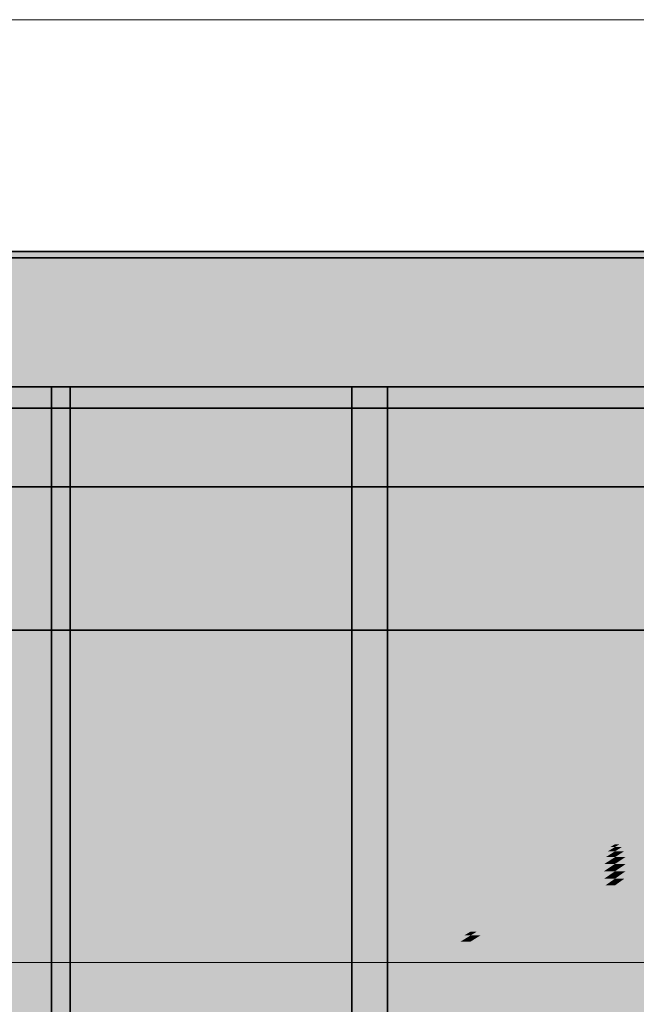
# Model space of a CAD drawing. Extents: x -350 to 540, y -53 to 541.
# Tile 177 of 256: x -122.02 to -118.09, y 121.49 to 127.75. Entities that reach past the tile are written whole.
import ezdxf

# ---------------------------------------------------------------- set-up
doc = ezdxf.new("R2010")
doc.units = 0
doc.layers.get('0').update_dxf_attribs({"lineweight": 35})
doc.layers.add('0-Shading', color=7, linetype='Continuous', lineweight=35)
doc.layers.add('5_OG-SCHRAFF-FILL', color=7, linetype='Continuous', lineweight=25)
doc.layers.add('L_Klimageraet', color=7, linetype='Continuous', lineweight=35, true_color=0xababab)
doc.layers.add('L_Klimageraet-Shading', color=7, linetype='Continuous', lineweight=35, true_color=0xababab)

# ---------------------------------------------------------------- blocks, each defined once
blk = doc.blocks.new('Shading-A06HSWBCNL', base_point=(-138.4951, 125.4178))
at = {"layer": '0-Shading', "color": 254, "true_color": 0xe7e7e7}
for points in [[(-117.9676, 126.1671), (-132.7158, 126.1671), (-132.1268, 126.2778)], [(-117.9676, 126.1671), (-117.9738, 126.2778), (-132.1268, 126.2778)], [(-131.7308, 126.1337), (-117.9488, 126.2378), (-131.9687, 126.2378)], [(-117.9429, 126.1337), (-131.7308, 126.1337), (-117.9488, 126.2378)], [(-125.1232, 125.725), (-135.0671, 125.725), (-117.9676, 126.1671)], [(-135.0671, 125.725), (-117.9676, 126.1671), (-132.7158, 126.1671)], [(-117.9667, 126.1523), (-118.2073, 126.1523), (-117.9676, 126.1671)], [(-130.0952, 125.4178), (-117.9429, 126.1337), (-131.7308, 126.1337)], [(-130.0952, 125.4178), (-117.9667, 126.1523), (-118.2073, 126.1523)], [(-117.9227, 125.7738), (-124.0526, 125.7738), (-117.9429, 126.1337)], [(-117.9465, 125.7931), (-123.8979, 125.7931), (-117.9667, 126.1523)], [(-130.0952, 125.4178), (-117.9465, 125.7931), (-123.8979, 125.7931)], [(-117.9266, 125.4379), (-129.4458, 125.4379), (-117.9465, 125.7931)], [(-130.0952, 125.4178), (-117.9227, 125.7738), (-124.0526, 125.7738)], [(-130.0952, 125.4178), (-117.9027, 125.4178), (-117.9227, 125.7738)], [(-130.0952, 125.4178), (-117.9266, 125.4379), (-129.4458, 125.4379)], [(-130.0952, 125.4178), (-117.9254, 125.4178), (-117.9266, 125.4379)]]:
    blk.add_solid(points, dxfattribs=at)
at = {"layer": '0-Shading', "color": 7, "true_color": 0xffffff}
for points in [[(-117.8335, 126.2771), (-129.8481, 126.2771), (-117.8338, 126.2778)], [(-129.8481, 126.2771), (-117.8338, 126.2778), (-129.8481, 126.2778)], [(-129.8481, 126.2426), (-117.8203, 126.2426), (-129.8481, 126.2771)], [(-117.8203, 126.2426), (-117.8335, 126.2771), (-129.8481, 126.2771)], [(-129.8481, 126.2378), (-117.8185, 126.2378), (-129.8481, 126.2426)], [(-117.8185, 126.2378), (-129.8481, 126.2426), (-117.8203, 126.2426)], [(-122.316, 120.3088), (-119.9037, 125.4178), (-125.2818, 125.4178)], [(-123.8844, 125.2489), (-115.8749, 125.4178), (-124.0094, 125.4178)], [(-115.8749, 125.2489), (-123.8844, 125.2489), (-115.8749, 125.4178)], [(-123.4952, 114.1578), (-121.6952, 125.4178), (-123.4952, 125.4178)], [(-123.4952, 114.1578), (-121.6952, 114.1578), (-121.6952, 125.4178)], [(-121.8143, 114.1578), (-121.8143, 125.4178), (-123.376, 125.4178)], [(-123.376, 114.1578), (-121.8143, 114.1578), (-123.376, 125.4178)], [(-122.316, 120.3088), (-121.7144, 120.3088), (-119.9037, 125.4178)], [(-119.9037, 120.7878), (-121.5446, 120.7878), (-119.9037, 125.4178)], [(-115.864, 125.3008), (-119.6762, 125.3008), (-115.864, 125.4178)], [(-119.6762, 125.3008), (-115.864, 125.4178), (-119.6762, 125.4178)], [(-119.6762, 120.7878), (-115.864, 125.3008), (-119.6762, 125.3008)], [(-115.8749, 121.9312), (-115.8749, 125.2489), (-123.8844, 125.2489)], [(-115.864, 120.7878), (-119.6762, 120.7878), (-115.864, 125.1993)], [(-119.6762, 120.7878), (-115.864, 125.1993), (-115.9498, 125.1993)], [(-120.1638, 120.2222), (-124.0094, 120.2222), (-123.5015, 124.7315)], [(-116.0321, 121.8485), (-122.6355, 124.7315), (-123.5015, 124.7315)], [(-115.6752, 121.7107), (-121.2655, 121.7107), (-123.5015, 124.7315)], [(-115.6752, 121.8485), (-116.0321, 121.8485), (-122.6355, 124.7315)], [(-137.7571, 122.0018), (-121.9886, 123.8678), (-144.2151, 123.8678)], [(-117.1541, 122.0018), (-137.7571, 122.0018), (-121.9886, 123.8678)], [(-118.2266, 123.2173), (-134.7949, 123.2173), (-118.2266, 123.8678)], [(-134.7949, 123.2173), (-118.2266, 123.8678), (-134.7949, 123.8678)], [(-115.9752, 120.7687), (-133.4897, 120.7687), (-115.9752, 123.8678)], [(-133.4897, 120.7687), (-115.9752, 123.8678), (-133.4897, 123.8678)], [(-123.8864, 122.7819), (-119.1459, 123.8678), (-123.8938, 123.8678)], [(-119.1459, 122.7819), (-123.8864, 122.7819), (-119.1459, 123.8678)], [(-116.8446, 121.8823), (-120.7806, 123.8678), (-121.9886, 123.8678)], [(-120.1247, 123.5961), (-116.0525, 123.8678), (-120.7806, 123.8678)], [(-115.9871, 121.8823), (-116.8446, 121.8823), (-120.7806, 123.8678)], [(-115.9752, 123.5961), (-120.1247, 123.5961), (-116.0525, 123.8678)], [(-118.2266, 122.5511), (-119.1459, 122.5511), (-118.2266, 123.8678)], [(-119.1459, 122.5511), (-118.2266, 123.8678), (-119.1459, 123.8678)], [(-118.2266, 122.5064), (-115.9752, 123.8678), (-118.2266, 123.8678)], [(-118.1982, 122.5064), (-118.2266, 122.5064), (-115.9752, 123.8678)], [(-118.1821, 122.489), (-118.2266, 122.489), (-115.9752, 123.8678)], [(-118.1693, 122.4612), (-118.2266, 122.4612), (-115.9752, 123.8678)], [(-118.1609, 122.4244), (-118.2266, 122.4244), (-115.9752, 123.8678)], [(-118.1578, 122.3811), (-118.2266, 122.3811), (-115.9752, 123.8678)], [(-118.16, 122.3342), (-118.2266, 122.3342), (-115.9752, 123.8678)], [(-118.1672, 122.2874), (-118.2266, 122.2874), (-115.9752, 123.8678)], [(-115.9752, 122.2446), (-118.2266, 122.2446), (-115.9752, 123.8678)], [(-116.1745, 123.8102), (-118.2266, 123.8102), (-116.1966, 123.8678)], [(-118.2266, 123.8102), (-116.1966, 123.8678), (-118.2266, 123.8678)], [(-118.2266, 123.2173), (-116.1745, 123.8102), (-118.2266, 123.8102)], [(-116.156, 123.2173), (-118.2266, 123.2173), (-116.1745, 123.8102)], [(-115.9752, 121.8773), (-115.9752, 123.5961), (-120.1247, 123.5961)], [(-134.7949, 118.4298), (-118.2266, 118.4298), (-118.2266, 123.2173)], [(-134.7949, 118.4298), (-118.2266, 123.2173), (-134.7949, 123.2173)], [(-115.9773, 117.5178), (-118.2266, 117.5178), (-116.156, 123.2173)], [(-118.2266, 117.5178), (-116.156, 123.2173), (-118.2266, 123.2173)], [(-119.1459, 122.5511), (-119.1459, 122.7819), (-123.8864, 122.7819)], [(-119.1459, 121.9505), (-123.8807, 121.9505), (-123.8863, 122.7667)], [(-119.1459, 122.5511), (-122.6342, 122.5511), (-123.5751, 122.7667)], [(-119.1459, 121.9505), (-119.1459, 122.5511), (-122.6342, 122.5511)], [(-118.2266, 122.5064), (-119.1459, 122.5064), (-119.1459, 122.5511)], [(-118.2266, 122.5064), (-118.2266, 122.5511), (-119.1459, 122.5511)], [(-119.1459, 121.9505), (-118.2266, 122.5064), (-119.1459, 122.5064)], [(-119.1059, 121.9505), (-119.1459, 121.9505), (-118.2266, 122.489)], [(-119.1459, 121.9505), (-118.2266, 122.489), (-118.2554, 122.489)], [(-119.0832, 121.926), (-119.1459, 121.926), (-118.2266, 122.4612)], [(-119.1459, 121.926), (-118.2266, 122.4612), (-118.272, 122.4612)], [(-118.2266, 122.4244), (-118.2854, 122.4244), (-118.2266, 122.4612)], [(-118.2266, 122.4612), (-118.272, 122.4612), (-118.2266, 122.489)], [(-118.2266, 122.489), (-118.2554, 122.489), (-118.2266, 122.5064)], [(-118.2266, 122.489), (-118.1982, 122.5064), (-118.2266, 122.5064)], [(-118.2266, 122.4612), (-118.1821, 122.489), (-118.2266, 122.489)], [(-118.2266, 122.4244), (-118.1693, 122.4612), (-118.2266, 122.4612)], [(-119.0652, 121.8868), (-119.1459, 121.8868), (-118.2266, 122.4244)], [(-119.1459, 121.8868), (-118.2266, 122.4244), (-118.2854, 122.4244)], [(-118.2266, 122.3811), (-118.2942, 122.3811), (-118.2266, 122.4244)], [(-118.2266, 122.3811), (-118.1609, 122.4244), (-118.2266, 122.4244)], [(-119.0534, 121.8351), (-119.1459, 121.8351), (-118.2266, 122.3811)], [(-119.1459, 121.8351), (-118.2266, 122.3811), (-118.2942, 122.3811)], [(-119.049, 121.774), (-119.1459, 121.774), (-118.2266, 122.3342)], [(-119.1459, 121.774), (-118.2266, 122.3342), (-118.2976, 122.3342)], [(-118.2266, 122.3342), (-118.2976, 122.3342), (-118.2266, 122.3811)], [(-118.2266, 122.2874), (-118.2953, 122.2874), (-118.2266, 122.3342)], [(-118.2266, 122.3342), (-118.1578, 122.3811), (-118.2266, 122.3811)], [(-118.2266, 122.2874), (-118.16, 122.3342), (-118.2266, 122.3342)], [(-119.0521, 121.708), (-119.1459, 121.708), (-118.2266, 122.2874)], [(-119.1459, 121.708), (-118.2266, 122.2874), (-118.2953, 122.2874)], [(-118.2266, 122.2446), (-118.2877, 122.2446), (-118.2266, 122.2874)], [(-118.2266, 122.2446), (-118.1672, 122.2874), (-118.2266, 122.2874)], [(-119.0622, 121.6422), (-119.1459, 121.6422), (-118.2266, 122.2446)], [(-119.1459, 121.6422), (-118.2266, 122.2446), (-118.2877, 122.2446)], [(-118.2266, 121.5818), (-119.1459, 121.5818), (-118.2266, 122.2446)], [(-115.9752, 117.3311), (-118.2266, 117.3311), (-115.9752, 122.2446)], [(-118.2266, 117.3311), (-115.9752, 122.2446), (-118.2266, 122.2446)], [(-116.8446, 121.8823), (-117.1541, 122.0018), (-137.7571, 122.0018)], [(-116.8446, 121.8823), (-136.8496, 121.8823), (-137.7571, 122.0018)], [(-123.8704, 120.4509), (-119.1459, 121.9505), (-123.8807, 121.9505)], [(-121.6258, 120.4509), (-123.8704, 120.4509), (-119.1459, 121.9505)], [(-122.0152, 120.1688), (-122.0923, 120.1688), (-119.1459, 121.926)], [(-122.0923, 120.1688), (-119.1459, 121.926), (-119.1864, 121.926)], [(-119.1459, 121.8868), (-119.2098, 121.8868), (-119.1459, 121.926)], [(-119.1459, 121.926), (-119.1864, 121.926), (-119.1459, 121.9505)], [(-119.1459, 121.926), (-119.1059, 121.9505), (-119.1459, 121.9505)], [(-119.1459, 121.8868), (-119.0832, 121.926), (-119.1459, 121.926)], [(-134.3006, 121.5467), (-116.8446, 121.8823), (-136.8496, 121.8823)], [(-115.9752, 121.5467), (-134.3006, 121.5467), (-116.8446, 121.8823)], [(-121.8958, 120.1688), (-122.0152, 120.1688), (-119.1459, 121.8868)], [(-122.0152, 120.1688), (-119.1459, 121.8868), (-119.2098, 121.8868)], [(-121.7653, 120.1558), (-121.9165, 120.1558), (-119.1459, 121.8351)], [(-121.9165, 120.1558), (-119.1459, 121.8351), (-119.2287, 121.8351)], [(-119.1459, 121.774), (-119.2412, 121.774), (-119.1459, 121.8351)], [(-119.1459, 121.8351), (-119.2287, 121.8351), (-119.1459, 121.8868)], [(-119.1459, 121.8351), (-119.0652, 121.8868), (-119.1459, 121.8868)], [(-119.1459, 121.774), (-119.0534, 121.8351), (-119.1459, 121.8351)], [(-121.654, 120.1178), (-121.8247, 120.1178), (-119.1459, 121.774)], [(-121.8247, 120.1178), (-119.1459, 121.774), (-119.2412, 121.774)], [(-119.1459, 121.708), (-119.2459, 121.708), (-119.1459, 121.774)], [(-119.1459, 121.708), (-119.049, 121.774), (-119.1459, 121.774)], [(-121.5694, 120.0572), (-121.7458, 120.0572), (-119.1459, 121.708)], [(-121.7458, 120.0572), (-119.1459, 121.708), (-119.2459, 121.708)], [(-119.7486, 119.6612), (-115.6752, 121.7107), (-121.2655, 121.7107)], [(-115.6752, 119.6612), (-119.7486, 119.6612), (-115.6752, 121.7107)], [(-119.1459, 121.6422), (-119.2426, 121.6422), (-119.1459, 121.708)], [(-119.1459, 121.6422), (-119.0521, 121.708), (-119.1459, 121.708)], [(-121.5162, 119.9783), (-121.6852, 119.9783), (-119.1459, 121.6422)], [(-121.6852, 119.9783), (-119.1459, 121.6422), (-119.2426, 121.6422)], [(-121.4974, 119.8864), (-121.6471, 119.8864), (-119.1459, 121.5818)], [(-121.6471, 119.8864), (-119.1459, 121.5818), (-119.2319, 121.5818)], [(-119.1459, 119.7878), (-121.6342, 119.7878), (-119.1459, 121.5818)], [(-119.1459, 121.5818), (-119.2319, 121.5818), (-119.1459, 121.6422)], [(-119.1459, 121.5818), (-119.0622, 121.6422), (-119.1459, 121.6422)], [(-118.2266, 117.9939), (-119.1459, 117.9939), (-118.2266, 121.5818)], [(-119.1459, 117.9939), (-118.2266, 121.5818), (-119.1459, 121.5818)], [(-115.9752, 119.1341), (-115.9752, 121.5467), (-134.3006, 121.5467)]]:
    blk.add_solid(points, dxfattribs=at)
at = {"layer": '0-Shading', "color": 9, "true_color": 0xbcbcbc}
for points in [[(-120.6762, 120.7878), (-119.9037, 125.4178), (-121.8143, 125.4178)], [(-120.6762, 120.7878), (-121.8143, 120.7878), (-121.8143, 125.4178)], [(-121.5869, 124.8892), (-121.6952, 124.8892), (-121.6952, 125.4178)], [(-121.5869, 124.9831), (-121.6061, 124.9831), (-121.6952, 125.4178)], [(-121.5869, 124.9831), (-121.5869, 125.4178), (-121.6952, 125.4178)], [(-120.5423, 124.9831), (-121.5869, 124.9831), (-120.5423, 125.4178)], [(-121.5869, 124.9831), (-120.5423, 125.4178), (-121.5869, 125.4178)], [(-120.6762, 120.7878), (-119.9037, 120.7878), (-119.9037, 125.4178)], [(-120.5423, 120.7878), (-120.5004, 120.7878), (-119.6762, 125.4178)], [(-120.5423, 120.7878), (-119.6762, 125.4178), (-120.5423, 125.4178)], [(-120.5004, 120.7878), (-120.1093, 120.7878), (-119.6762, 125.4178)], [(-120.1093, 120.7878), (-119.6762, 120.7878), (-119.6762, 125.4178)], [(-121.5869, 124.8892), (-121.5869, 124.9831), (-121.6061, 124.9831)], [(-120.5423, 120.7878), (-120.5423, 124.9831), (-121.5869, 124.9831)], [(-121.5635, 124.8892), (-121.5869, 124.8892), (-121.5869, 124.9831)], [(-121.5869, 114.6865), (-121.6952, 114.6865), (-121.5869, 124.8892)], [(-121.6952, 114.6865), (-121.5869, 124.8892), (-121.6952, 124.8892)], [(-120.747, 120.7878), (-121.5635, 124.8892), (-121.5869, 124.8892)], [(-120.5423, 119.7878), (-121.5869, 119.7878), (-121.5869, 124.8892)], [(-120.5423, 120.7878), (-120.747, 120.7878), (-121.5635, 124.8892)]]:
    blk.add_solid(points, dxfattribs=at)
blk = doc.blocks.new('Shading-A06HSWD0NL', base_point=(-119.7078, 114.0216))
at = {"layer": 'L_Klimageraet-Shading', "color": 253, "true_color": 0xababab}
for points in [[(-144.0152, 114.0216), (-119.7078, 114.0216), (-144.0152, 125.2816)], [(-119.7078, 114.0216), (-144.0152, 125.2816), (-119.7078, 125.2816)], [(-144.0152, 124.7816), (-119.7078, 124.7816), (-144.0152, 125.2816)], [(-119.7078, 124.7816), (-144.0152, 125.2816), (-119.7078, 125.2816)], [(-144.0152, 114.0216), (-116.1752, 114.0216), (-144.0152, 125.2816)], [(-116.1752, 114.0216), (-144.0152, 125.2816), (-116.1752, 125.2816)], [(-144.0152, 124.7816), (-116.1752, 124.7816), (-144.0152, 125.2816)], [(-116.1752, 124.7816), (-144.0152, 125.2816), (-116.1752, 125.2816)], [(-119.7078, 114.0216), (-116.1752, 114.0216), (-119.7078, 125.2816)], [(-116.1752, 114.0216), (-119.7078, 125.2816), (-116.1752, 125.2816)], [(-119.7078, 124.7816), (-116.1752, 124.7816), (-119.7078, 125.2816)], [(-116.1752, 124.7816), (-119.7078, 125.2816), (-116.1752, 125.2816)]]:
    blk.add_solid(points, dxfattribs=at)
blk = doc.blocks.new('Referenz-A06HSWJKNL', base_point=(-324.9507, -4.1032))
at = {"layer": '5_OG-SCHRAFF-FILL', "color": 0, "lineweight": 13}
for p, q in [((-230.8436, 127.7543), (-80.4524, 127.7543)), ((-230.8436, 121.7543), (-80.4524, 121.7543))]:
    blk.add_line(p, q, dxfattribs=at)
blk = doc.blocks.new('Lüftungsgerät Komponente-A06HSWJMNL', base_point=(-144.5152, 114.0216))
at = {"color": 0, "linetype": 'ByBlock', "lineweight": -2, "ltscale": 0.35}
for p, q in [((-116.1752, 125.2816), (-144.0152, 125.2816)), ((-144.0152, 124.7816), (-116.1752, 124.7816))]:
    blk.add_line(p, q, dxfattribs=at)
blk = doc.blocks.new('3D-Objekt-A06HSWJWNL', base_point=(-144.5152, 113.2978))
at = {"color": 0, "linetype": 'ByBlock', "lineweight": -2, "ltscale": 0.35}
for p, q in [((-116.1752, 126.2778), (-144.0152, 126.2778)), ((-144.0152, 126.2378), (-116.1752, 126.2378)), ((-130.0952, 126.2778), (-116.1752, 126.2778)), ((-130.0952, 126.2378), (-116.1752, 126.2378)), ((-130.0952, 125.4178), (-116.1752, 125.4178)), ((-130.0952, 125.4178), (-116.1752, 125.4178)), ((-119.9037, 125.4178), (-125.2818, 125.4178)), ((-115.6752, 125.4178), (-124.0094, 125.4178)), ((-121.6952, 125.4178), (-123.4952, 125.4178)), ((-121.8143, 125.4178), (-123.376, 125.4178)), ((-119.9037, 125.4178), (-121.8143, 125.4178)), ((-121.8143, 125.4178), (-121.8143, 114.1578)), ((-119.6762, 125.4178), (-121.6952, 125.4178)), ((-121.6952, 114.1578), (-121.6952, 125.4178)), ((-119.9037, 120.7878), (-119.9037, 125.4178)), ((-115.7652, 125.4178), (-119.6762, 125.4178)), ((-119.6762, 120.7878), (-119.6762, 125.4178)), ((-115.9752, 123.8678), (-144.2152, 123.8678)), ((-115.9752, 123.8678), (-144.2152, 123.8678)), ((-115.9752, 123.8678), (-144.2152, 123.8678)), ((-144.2152, 123.8678), (-115.9752, 123.8678))]:
    blk.add_line(p, q, dxfattribs=at)

msp = doc.modelspace()

# ---------------------------------------------------------------- block references
at = {"color": 251, "lineweight": 25, "ltscale": 0.25, "true_color": 0x585858}
msp.add_blockref('Referenz-A06HSWJKNL', (-324.9507, -4.1032), dxfattribs=at)
msp.add_blockref('Shading-A06HSWBCNL', (-138.4951, 125.4178))
at = {"ltscale": 0.35}
msp.add_blockref('3D-Objekt-A06HSWJWNL', (-144.5152, 113.2978), dxfattribs=at)
at = {"layer": 'L_Klimageraet'}
msp.add_blockref('Shading-A06HSWD0NL', (-119.7078, 114.0216), dxfattribs=at)
at = {"layer": 'L_Klimageraet', "ltscale": 0.35}
msp.add_blockref('Lüftungsgerät Komponente-A06HSWJMNL', (-144.5152, 114.0216), dxfattribs=at)

doc.saveas('drawing.dxf')
